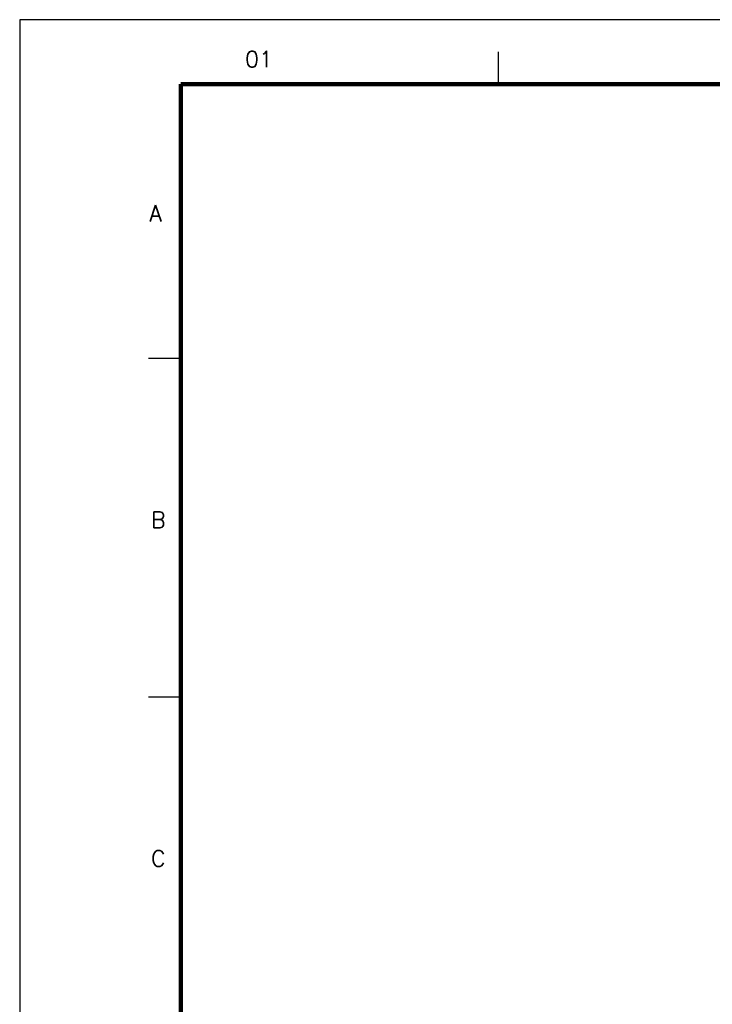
# Model space of a CAD drawing. Header units: millimetres. Extents: x 335 to 739279, y -1 to 84.
# Tile 158 of 244: x 335 to 346, y 68 to 84. Entities that reach past the tile are written whole.
import ezdxf

# ---------------------------------------------------------------- set-up
doc = ezdxf.new("R2010")
doc.units = ezdxf.units.MM
doc.header["$MEASUREMENT"] = 0
doc.layers.add('Margem', color=4, linetype='Continuous')
doc.styles.add('ROMANS', font='ROMANS')

msp = doc.modelspace()

# ---------------------------------------------------------------- linework, layer by layer
at = {"layer": 'Margem', "color": 1}
for p, q in [((454.134, 83.587), (335.334, 83.587)), ((335.334, 83.587), (335.334, -0.513)), ((342.759, 83.087), (342.759, 82.587)), ((337.834, 78.331), (337.334, 78.331)), ((337.834, 73.074), (337.334, 73.074))]:
    msp.add_line(p, q, dxfattribs=at)
at = {"layer": 'Margem', "lineweight": 100}
for p, q in [((337.834, 82.587), (453.134, 82.587)), ((337.834, 0.487), (337.834, 82.587))]:
    msp.add_line(p, q, dxfattribs=at)

# ---------------------------------------------------------------- texts
at = {"layer": 'Margem', "color": 1, "char_height": 0.25, "attachment_point": 8, "line_spacing_factor": 0.798, "style": 'ROMANS'}
for s, insert, width in [('01', (339.047, 82.85), 1.47907), ('A', (337.443, 80.456), 0.88874), ('B', (337.484, 75.7), 0.88874), ('C', (337.484, 70.444), 0.9601)]:
    msp.add_mtext(s, dxfattribs=dict(at, insert=insert, width=width))

doc.saveas('drawing.dxf')
